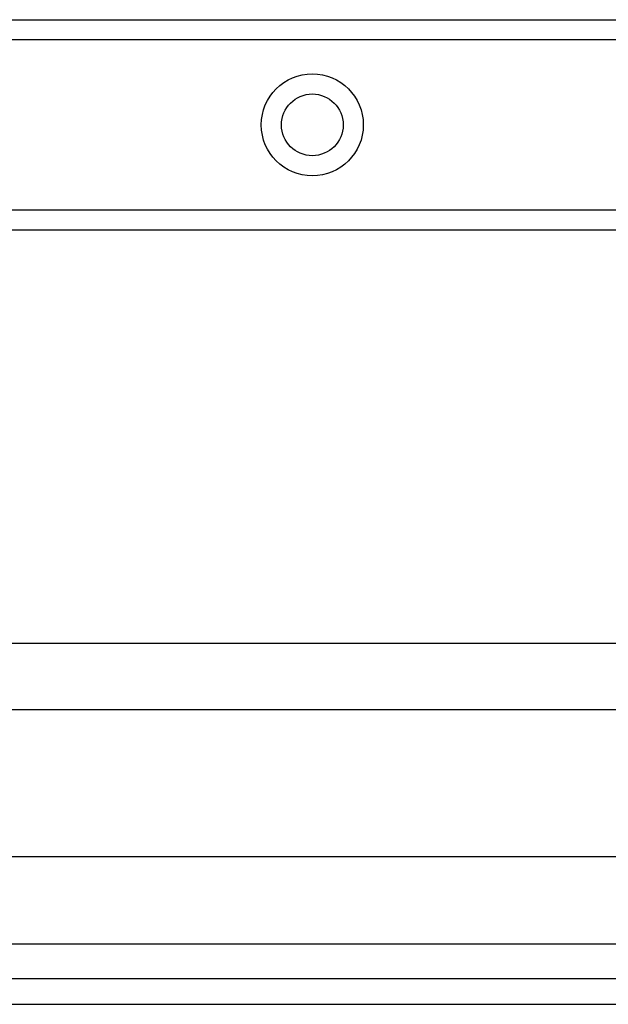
# Model space of a CAD drawing. Header units: inches. Extents: x 5 to 160, y 9 to 87.
# Tile 42 of 203: x 28.75 to 30.32, y 20.87 to 23.5. Entities that reach past the tile are written whole.
import ezdxf

# ---------------------------------------------------------------- set-up
doc = ezdxf.new("R2010")
doc.units = ezdxf.units.IN
doc.header["$MEASUREMENT"] = 0
doc.layers.add('Visible Edges(ANSI)', color=7, linetype='Continuous', lineweight=25)
doc.layers.add('Visible Tangent Edges(ANSI)', color=7, linetype='Continuous', lineweight=25)

msp = doc.modelspace()

# ---------------------------------------------------------------- linework, layer by layer
at = {"layer": 'Visible Edges(ANSI)'}
for p, q in [((7.5515, 23.5041), (31.827, 23.5041)), ((31.827, 22.9421), (7.5515, 22.9421)), ((32.4341, 21.8371), (20.3551, 21.8371)), ((20.0731, 21.6605), (33.7511, 21.6605)), ((33.7511, 21.2668), (20.0572, 21.2668)), ((34.4872, 20.9411), (4.8912, 20.9411)), ((4.8912, 20.8731), (34.4872, 20.8731))]:
    msp.add_line(p, q, dxfattribs=at)
msp.add_circle((29.5318, 23.2231), 0.0825, dxfattribs=at)
at = {"layer": 'Visible Tangent Edges(ANSI)'}
for p, q in [((31.827, 23.4502), (7.5515, 23.4502)), ((7.5515, 22.9959), (31.827, 22.9959)), ((34.4872, 21.0341), (4.8912, 21.0341))]:
    msp.add_line(p, q, dxfattribs=at)
msp.add_circle((29.5318, 23.2231), 0.1363, dxfattribs=at)

doc.saveas('drawing.dxf')
